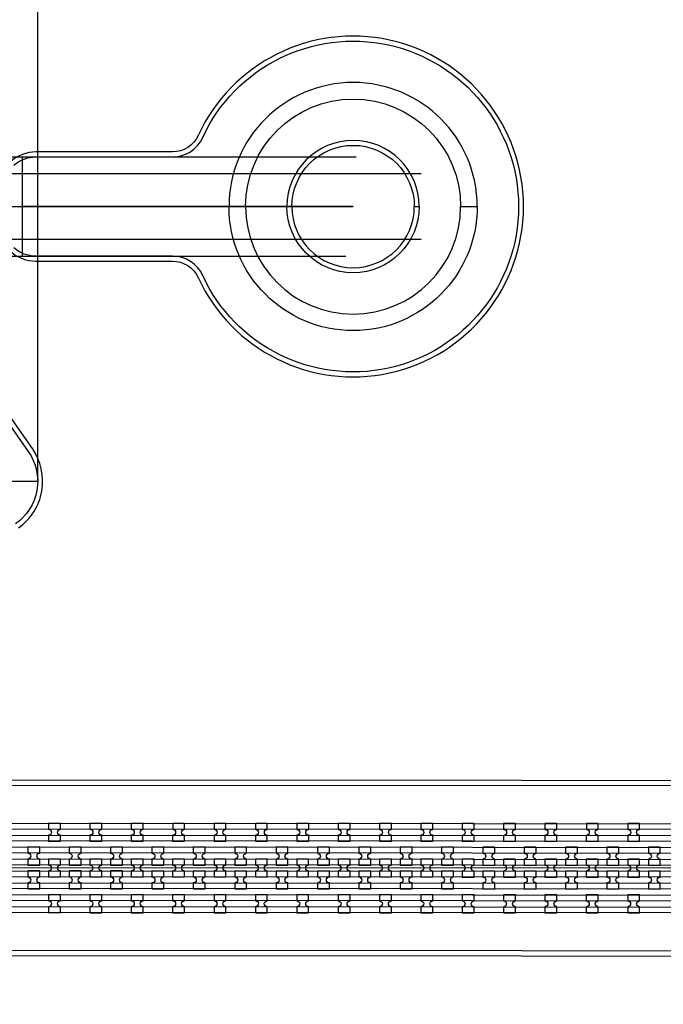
# Model space of a CAD drawing. Extents: x -63500 to 63500, y -63500 to 63500.
# Tile 90 of 256: x -22365 to -18475, y -20213 to -14260. Entities that reach past the tile are written whole.
import ezdxf

# ---------------------------------------------------------------- set-up
doc = ezdxf.new("R2010")
doc.units = 13
doc.header["$MEASUREMENT"] = 0
for name, color, linetype in [('1_Metal', 2, 'Continuous'), ('2_Electrodes', 5, 'Continuous'), ('3_Outline', 4, 'Continuous')]:
    doc.layers.add(name, color=color, linetype=linetype)

msp = doc.modelspace()

# ---------------------------------------------------------------- linework, layer by layer
for p, q in [((-22256.1, -17051.2), (-22256.1, -11890)), ((-25677.8, -15090), (-20331.9, -15090)), ((-22350, -15090), (-22350, -15690)), ((-25677.8, -15190), (-19939.4, -15190)), ((-23350, -15390), (-20350, -15390)), ((-20350, -15390), (-22350, -15390)), ((-19939.4, -15590), (-25677.8, -15590)), ((-25677.8, -15690), (-20394.9, -15690)), ((-22570.1, -17051.2), (-22256.1, -17051.2)), ((-33944.5, -18887.2), (-15444.5, -18890.3)), ((-15444.5, -19390.3), (-33944.5, -19387.2))]:
    msp.add_line(p, q)
for radius in [50000, 47500, 45000]:
    msp.add_circle((0, 0), radius)
at = {"layer": '1_Metal'}
for points in [[(-50000, 0, 1), (50000, 0), (51000, 0, -1), (-51000, 0)], [(-19600, -15390, 1), (-21100, -15390), (-21000, -15390, -1), (-19700, -15390)], [(-33944.6, -19477.2), (-33540.5, -19477.2), (-5720.5, -19481.9, 0.414214), (-3880.2, -17642.3), (-3880.2, -17142.3, 0.414214), (-5719.8, -15301.9), (-6955.1, -15301.7, 0.244698), (-6969.8, -15309.4), (-7011.2, -15280.4), (-6946.6, -15188.2), (-6933.7, -15197.3, 0.013045), (-6933.2, -15200.6, -0.091902), (-6933.6, -15244.3, 0.471648), (-6915.9, -15265.7), (-5719.8, -15265.9, -0.414214), (-3844.2, -17142.3), (-3844.2, -17642.3, -0.414214), (-5720.6, -19517.9), (-33540.5, -19513.2), (-33944.6, -19513.2)], [(-33944.5, -19405.2), (-33540.5, -19405.2), (-5720.5, -19409.9, 0.414214), (-3952.2, -17642.2), (-3952.2, -17142.2, 0.414214), (-5719.9, -15373.9), (-7006.2, -15373.7, 0.244698), (-7021, -15381.4), (-7061.8, -15352.8), (-7011.2, -15280.4), (-6969.8, -15309.4, 0.606815), (-6955.1, -15337.7), (-5719.8, -15337.9, -0.414214), (-3916.2, -17142.2), (-3916.2, -17642.2, -0.414214), (-5720.5, -19445.9), (-33540.5, -19441.2), (-33944.5, -19441.2)], [(-33944.5, -19333.2), (-33540.5, -19333.2), (-5720.5, -19337.9, 0.414214), (-4024.2, -17642.2), (-4024.2, -17142.2, 0.414214), (-5719.9, -15445.9), (-7056.5, -15445.7, 0.244698), (-7071.2, -15453.4), (-7112.2, -15424.7), (-7061.8, -15352.8), (-7021, -15381.4, 0.606815), (-7006.2, -15409.7), (-5719.9, -15409.9, -0.414214), (-3988.2, -17142.2), (-3988.2, -17642.2, -0.414214), (-5720.5, -19373.9), (-33540.5, -19369.2), (-33944.5, -19369.2)], [(-19600, -15390, -1), (-21100, -15390), (-21000, -15390, 1), (-19700, -15390)], [(-33944.5, -19261.2), (-33540.5, -19261.2), (-5720.5, -19265.9, 0.414214), (-4096.2, -17642.2), (-4096.2, -17142.2, 0.414214), (-5719.9, -15517.9), (-7106.9, -15517.7, 0.188661), (-7119.2, -15522.5, -0.063999), (-7144.1, -15540.2), (-7177, -15517.2), (-7112.2, -15424.7), (-7071.2, -15453.4, 0.606815), (-7056.5, -15481.7), (-5719.9, -15481.9, -0.414214), (-4060.2, -17142.2), (-4060.2, -17642.2, -0.414214), (-5720.5, -19301.9), (-33540.5, -19297.2), (-33944.5, -19297.2)], [(-22190.5, -19227.2), (-22118.5, -19227.2), (-22118.5, -19191.2, -0.414214), (-22136.4, -19173.2), (-22136.4, -19173.2, -0.414214), (-22118.4, -19155.2), (-22118.4, -19119.2), (-22190.4, -19119.2), (-22190.4, -19155.2, -0.414214), (-22172.4, -19173.2), (-22172.4, -19173.2, -0.414214), (-22190.5, -19191.2)], [(-21940.5, -19227.3), (-21868.5, -19227.3), (-21868.5, -19191.3, -0.414214), (-21886.4, -19173.3), (-21886.4, -19173.3, -0.414214), (-21868.4, -19155.3), (-21868.4, -19119.3), (-21940.4, -19119.3), (-21940.4, -19155.3, -0.414214), (-21922.4, -19173.3), (-21922.4, -19173.3, -0.414214), (-21940.5, -19191.3)], [(-21690.5, -19227.3), (-21618.5, -19227.3), (-21618.5, -19191.3, -0.414214), (-21636.4, -19173.3), (-21636.4, -19173.3, -0.414214), (-21618.4, -19155.3), (-21618.4, -19119.3), (-21690.4, -19119.3), (-21690.4, -19155.3, -0.414214), (-21672.4, -19173.3), (-21672.4, -19173.3, -0.414214), (-21690.5, -19191.3)], [(-21440.5, -19227.4), (-21368.5, -19227.4), (-21368.5, -19191.4, -0.414214), (-21386.4, -19173.4), (-21386.4, -19173.4, -0.414214), (-21368.4, -19155.4), (-21368.4, -19119.4), (-21440.4, -19119.4), (-21440.4, -19155.4, -0.414214), (-21422.4, -19173.4), (-21422.4, -19173.4, -0.414214), (-21440.5, -19191.4)], [(-21190.5, -19227.4), (-21118.5, -19227.4), (-21118.5, -19191.4, -0.414214), (-21136.4, -19173.4), (-21136.4, -19173.4, -0.414214), (-21118.4, -19155.4), (-21118.4, -19119.4), (-21190.4, -19119.4), (-21190.4, -19155.4, -0.414214), (-21172.4, -19173.4), (-21172.4, -19173.4, -0.414214), (-21190.5, -19191.4)], [(-20940.5, -19227.4), (-20868.5, -19227.5), (-20868.5, -19191.5, -0.414214), (-20886.4, -19173.5), (-20886.4, -19173.5, -0.414214), (-20868.4, -19155.5), (-20868.4, -19119.5), (-20940.4, -19119.4), (-20940.4, -19155.4, -0.414214), (-20922.4, -19173.4), (-20922.4, -19173.4, -0.414214), (-20940.5, -19191.4)], [(-20690.5, -19227.5), (-20618.5, -19227.5), (-20618.5, -19191.5, -0.414214), (-20636.4, -19173.5), (-20636.4, -19173.5, -0.414214), (-20618.4, -19155.5), (-20618.4, -19119.5), (-20690.4, -19119.5), (-20690.4, -19155.5, -0.414214), (-20672.4, -19173.5), (-20672.4, -19173.5, -0.414214), (-20690.5, -19191.5)], [(-20440.5, -19227.5), (-20368.5, -19227.5), (-20368.5, -19191.5, -0.414214), (-20386.4, -19173.5), (-20386.4, -19173.5, -0.414214), (-20368.4, -19155.5), (-20368.4, -19119.5), (-20440.4, -19119.5), (-20440.4, -19155.5, -0.414214), (-20422.4, -19173.5), (-20422.4, -19173.5, -0.414214), (-20440.5, -19191.5)], [(-20190.5, -19227.6), (-20118.5, -19227.6), (-20118.5, -19191.6, -0.414214), (-20136.4, -19173.6), (-20136.4, -19173.6, -0.414214), (-20118.4, -19155.6), (-20118.4, -19119.6), (-20190.4, -19119.6), (-20190.4, -19155.6, -0.414214), (-20172.4, -19173.6), (-20172.4, -19173.6, -0.414214), (-20190.5, -19191.6)], [(-19940.5, -19227.6), (-19868.5, -19227.6), (-19868.5, -19191.6, -0.414214), (-19886.4, -19173.6), (-19886.4, -19173.6, -0.414214), (-19868.4, -19155.6), (-19868.4, -19119.6), (-19940.4, -19119.6), (-19940.4, -19155.6, -0.414214), (-19922.4, -19173.6), (-19922.4, -19173.6, -0.414214), (-19940.5, -19191.6)], [(-19690.5, -19227.7), (-19618.5, -19227.7), (-19618.5, -19191.7, -0.414214), (-19636.4, -19173.7), (-19636.4, -19173.7, -0.414214), (-19618.4, -19155.7), (-19618.4, -19119.7), (-19690.4, -19119.7), (-19690.4, -19155.7, -0.414214), (-19672.4, -19173.7), (-19672.4, -19173.7, -0.414214), (-19690.5, -19191.7)], [(-19440.5, -19227.7), (-19368.5, -19227.7), (-19368.5, -19191.7, -0.414214), (-19386.4, -19173.7), (-19386.4, -19173.7, -0.414214), (-19368.4, -19155.7), (-19368.4, -19119.7), (-19440.4, -19119.7), (-19440.4, -19155.7, -0.414214), (-19422.4, -19173.7), (-19422.4, -19173.7, -0.414214), (-19440.5, -19191.7)], [(-19190.5, -19227.7), (-19118.5, -19227.8), (-19118.5, -19191.8, -0.414214), (-19136.4, -19173.8), (-19136.4, -19173.8, -0.414214), (-19118.4, -19155.8), (-19118.4, -19119.8), (-19190.4, -19119.7), (-19190.4, -19155.7, -0.414214), (-19172.4, -19173.7), (-19172.4, -19173.7, -0.414214), (-19190.5, -19191.7)], [(-18940.5, -19227.8), (-18868.5, -19227.8), (-18868.5, -19191.8, -0.414214), (-18886.4, -19173.8), (-18886.4, -19173.8, -0.414214), (-18868.4, -19155.8), (-18868.4, -19119.8), (-18940.4, -19119.8), (-18940.4, -19155.8, -0.414214), (-18922.4, -19173.8), (-18922.4, -19173.8, -0.414214), (-18940.5, -19191.8)], [(-18690.5, -19227.8), (-18618.5, -19227.8), (-18618.5, -19191.8, -0.414214), (-18636.4, -19173.8), (-18636.4, -19173.8, -0.414214), (-18618.4, -19155.8), (-18618.4, -19119.8), (-18690.4, -19119.8), (-18690.4, -19155.8, -0.414214), (-18672.4, -19173.8), (-18672.4, -19173.8, -0.414214), (-18690.5, -19191.8)], [(-22243.6, -19371.2), (-22243.6, -19335.2, -0.414214), (-22261.6, -19317.2), (-22261.6, -19317.2, -0.414214), (-22243.6, -19299.2), (-22243.6, -19263.2), (-22315.6, -19263.2), (-22315.6, -19299.2, -0.414214), (-22297.6, -19317.2), (-22297.6, -19317.2, -0.414214), (-22315.6, -19335.2), (-22315.6, -19371.2)], [(-21993.6, -19371.3), (-21993.6, -19335.3, -0.414214), (-22011.6, -19317.3), (-22011.6, -19317.3, -0.414214), (-21993.6, -19299.3), (-21993.6, -19263.3), (-22065.6, -19263.3), (-22065.6, -19299.3, -0.414214), (-22047.6, -19317.3), (-22047.6, -19317.3, -0.414214), (-22065.6, -19335.3), (-22065.6, -19371.3)], [(-21743.6, -19371.3), (-21743.6, -19335.3, -0.414214), (-21761.6, -19317.3), (-21761.6, -19317.3, -0.414214), (-21743.6, -19299.3), (-21743.6, -19263.3), (-21815.6, -19263.3), (-21815.6, -19299.3, -0.414214), (-21797.6, -19317.3), (-21797.6, -19317.3, -0.414214), (-21815.6, -19335.3), (-21815.6, -19371.3)], [(-21493.6, -19371.4), (-21493.6, -19335.4, -0.414214), (-21511.6, -19317.3), (-21511.6, -19317.3, -0.414214), (-21493.6, -19299.4), (-21493.6, -19263.4), (-21565.6, -19263.3), (-21565.6, -19299.3, -0.414214), (-21547.6, -19317.3), (-21547.6, -19317.3, -0.414214), (-21565.6, -19335.3), (-21565.6, -19371.3)], [(-21243.6, -19371.4), (-21243.6, -19335.4, -0.414214), (-21261.6, -19317.4), (-21261.6, -19317.4, -0.414214), (-21243.6, -19299.4), (-21243.6, -19263.4), (-21315.6, -19263.4), (-21315.6, -19299.4, -0.414214), (-21297.6, -19317.4), (-21297.6, -19317.4, -0.414214), (-21315.6, -19335.4), (-21315.6, -19371.4)], [(-20993.6, -19371.4), (-20993.6, -19335.4, -0.414214), (-21011.6, -19317.4), (-21011.6, -19317.4, -0.414214), (-20993.6, -19299.4), (-20993.6, -19263.4), (-21065.6, -19263.4), (-21065.6, -19299.4, -0.414214), (-21047.6, -19317.4), (-21047.6, -19317.4, -0.414214), (-21065.6, -19335.4), (-21065.6, -19371.4)], [(-20743.6, -19371.5), (-20743.6, -19335.5, -0.414214), (-20761.6, -19317.5), (-20761.6, -19317.5, -0.414214), (-20743.6, -19299.5), (-20743.6, -19263.5), (-20815.6, -19263.5), (-20815.6, -19299.5, -0.414214), (-20797.6, -19317.5), (-20797.6, -19317.5, -0.414214), (-20815.6, -19335.5), (-20815.6, -19371.5)], [(-20493.6, -19371.5), (-20493.6, -19335.5, -0.414214), (-20511.6, -19317.5), (-20511.6, -19317.5, -0.414214), (-20493.6, -19299.5), (-20493.6, -19263.5), (-20565.6, -19263.5), (-20565.6, -19299.5, -0.414214), (-20547.6, -19317.5), (-20547.6, -19317.5, -0.414214), (-20565.6, -19335.5), (-20565.6, -19371.5)], [(-20243.6, -19371.6), (-20243.6, -19335.6, -0.414214), (-20261.6, -19317.6), (-20261.6, -19317.6, -0.414214), (-20243.6, -19299.6), (-20243.6, -19263.6), (-20315.6, -19263.6), (-20315.6, -19299.6, -0.414214), (-20297.6, -19317.6), (-20297.6, -19317.6, -0.414214), (-20315.6, -19335.6), (-20315.6, -19371.6)], [(-19993.6, -19371.6), (-19993.6, -19335.6, -0.414214), (-20011.6, -19317.6), (-20011.6, -19317.6, -0.414214), (-19993.6, -19299.6), (-19993.6, -19263.6), (-20065.6, -19263.6), (-20065.6, -19299.6, -0.414214), (-20047.6, -19317.6), (-20047.6, -19317.6, -0.414214), (-20065.6, -19335.6), (-20065.6, -19371.6)], [(-19743.6, -19371.6), (-19743.6, -19335.6, -0.414214), (-19761.6, -19317.6), (-19761.6, -19317.6, -0.414214), (-19743.6, -19299.6), (-19743.6, -19263.6), (-19815.6, -19263.6), (-19815.6, -19299.6, -0.414214), (-19797.6, -19317.6), (-19797.6, -19317.6, -0.414214), (-19815.6, -19335.6), (-19815.6, -19371.6)], [(-19493.6, -19371.7), (-19493.6, -19335.7, -0.414214), (-19511.6, -19317.7), (-19511.6, -19317.7, -0.414214), (-19493.6, -19299.7), (-19493.6, -19263.7), (-19565.6, -19263.7), (-19565.6, -19299.7, -0.414214), (-19547.6, -19317.7), (-19547.6, -19317.7, -0.414214), (-19565.6, -19335.7), (-19565.6, -19371.7)], [(-19243.6, -19371.7), (-19243.6, -19335.7, -0.414214), (-19261.6, -19317.7), (-19261.6, -19317.7, -0.414214), (-19243.6, -19299.7), (-19243.6, -19263.7), (-19315.6, -19263.7), (-19315.6, -19299.7, -0.414214), (-19297.6, -19317.7), (-19297.6, -19317.7, -0.414214), (-19315.6, -19335.7), (-19315.6, -19371.7)], [(-18993.6, -19371.8), (-18993.6, -19335.8, -0.414214), (-19011.6, -19317.8), (-19011.6, -19317.8, -0.414214), (-18993.6, -19299.8), (-18993.6, -19263.8), (-19065.6, -19263.8), (-19065.6, -19299.8, -0.414214), (-19047.6, -19317.8), (-19047.6, -19317.8, -0.414214), (-19065.6, -19335.8), (-19065.6, -19371.8)], [(-18743.6, -19371.8), (-18743.6, -19335.8, -0.414214), (-18761.6, -19317.8), (-18761.6, -19317.8, -0.414214), (-18743.6, -19299.8), (-18743.6, -19263.8), (-18815.6, -19263.8), (-18815.6, -19299.8, -0.414214), (-18797.6, -19317.8), (-18797.6, -19317.8, -0.414214), (-18815.6, -19335.8), (-18815.6, -19371.8)], [(-18493.6, -19371.9), (-18493.6, -19335.9, -0.414214), (-18511.6, -19317.9), (-18511.6, -19317.9, -0.414214), (-18493.6, -19299.9), (-18493.6, -19263.9), (-18565.6, -19263.8), (-18565.6, -19299.8, -0.414214), (-18547.6, -19317.9), (-18547.6, -19317.9, -0.414214), (-18565.6, -19335.8), (-18565.6, -19371.8)], [(-22118.6, -19335.2), (-22190.6, -19335.2), (-22190.6, -19371.2, -0.414214), (-22172.6, -19389.2), (-22172.6, -19389.2, -0.414214), (-22190.6, -19407.2), (-22190.6, -19443.2), (-22118.6, -19443.2), (-22118.6, -19407.2, -0.414214), (-22136.6, -19389.2), (-22136.6, -19389.2, -0.414214), (-22118.6, -19371.2), (-22118.6, -19335.2)], [(-21868.6, -19335.3), (-21940.6, -19335.3), (-21940.6, -19371.3, -0.414214), (-21922.6, -19389.3), (-21922.6, -19389.3, -0.414214), (-21940.6, -19407.3), (-21940.6, -19443.3), (-21868.6, -19443.3), (-21868.6, -19407.3, -0.414214), (-21886.6, -19389.3), (-21886.6, -19389.3, -0.414214), (-21868.6, -19371.3), (-21868.6, -19335.3)], [(-21618.6, -19335.3), (-21690.6, -19335.3), (-21690.6, -19371.3, -0.414214), (-21672.6, -19389.3), (-21672.6, -19389.3, -0.414214), (-21690.6, -19407.3), (-21690.6, -19443.3), (-21618.6, -19443.3), (-21618.6, -19407.3, -0.414214), (-21636.6, -19389.3), (-21636.6, -19389.3, -0.414214), (-21618.6, -19371.3), (-21618.6, -19335.3)], [(-21368.6, -19335.4), (-21440.6, -19335.4), (-21440.6, -19371.4, -0.414214), (-21422.6, -19389.4), (-21422.6, -19389.4, -0.414214), (-21440.6, -19407.4), (-21440.6, -19443.4), (-21368.6, -19443.4), (-21368.6, -19407.4, -0.414214), (-21386.6, -19389.4), (-21386.6, -19389.4, -0.414214), (-21368.6, -19371.4), (-21368.6, -19335.4)], [(-21118.6, -19335.4), (-21190.6, -19335.4), (-21190.6, -19371.4, -0.414214), (-21172.6, -19389.4), (-21172.6, -19389.4, -0.414214), (-21190.6, -19407.4), (-21190.6, -19443.4), (-21118.6, -19443.4), (-21118.6, -19407.4, -0.414214), (-21136.6, -19389.4), (-21136.6, -19389.4, -0.414214), (-21118.6, -19371.4), (-21118.6, -19335.4)], [(-20868.6, -19335.5), (-20940.6, -19335.4), (-20940.6, -19371.4, -0.414214), (-20922.6, -19389.4), (-20922.6, -19389.4, -0.414214), (-20940.6, -19407.4), (-20940.6, -19443.4), (-20868.6, -19443.5), (-20868.6, -19407.5, -0.414214), (-20886.6, -19389.5), (-20886.6, -19389.5, -0.414214), (-20868.6, -19371.5), (-20868.6, -19335.5)], [(-20618.6, -19335.5), (-20690.6, -19335.5), (-20690.6, -19371.5, -0.414214), (-20672.6, -19389.5), (-20672.6, -19389.5, -0.414214), (-20690.6, -19407.5), (-20690.6, -19443.5), (-20618.6, -19443.5), (-20618.6, -19407.5, -0.414214), (-20636.6, -19389.5), (-20636.6, -19389.5, -0.414214), (-20618.6, -19371.5), (-20618.6, -19335.5)], [(-20368.6, -19335.5), (-20440.6, -19335.5), (-20440.6, -19371.5, -0.414214), (-20422.6, -19389.5), (-20422.6, -19389.5, -0.414214), (-20440.6, -19407.5), (-20440.6, -19443.5), (-20368.6, -19443.5), (-20368.6, -19407.5, -0.414214), (-20386.6, -19389.5), (-20386.6, -19389.5, -0.414214), (-20368.6, -19371.5), (-20368.6, -19335.5)], [(-20118.6, -19335.6), (-20190.6, -19335.6), (-20190.6, -19371.6, -0.414214), (-20172.6, -19389.6), (-20172.6, -19389.6, -0.414214), (-20190.6, -19407.6), (-20190.6, -19443.6), (-20118.6, -19443.6), (-20118.6, -19407.6, -0.414214), (-20136.6, -19389.6), (-20136.6, -19389.6, -0.414214), (-20118.6, -19371.6), (-20118.6, -19335.6)], [(-19868.6, -19335.6), (-19940.6, -19335.6), (-19940.6, -19371.6, -0.414214), (-19922.6, -19389.6), (-19922.6, -19389.6, -0.414214), (-19940.6, -19407.6), (-19940.6, -19443.6), (-19868.6, -19443.6), (-19868.6, -19407.6, -0.414214), (-19886.6, -19389.6), (-19886.6, -19389.6, -0.414214), (-19868.6, -19371.6), (-19868.6, -19335.6)], [(-19618.6, -19335.7), (-19690.6, -19335.7), (-19690.6, -19371.7, -0.414214), (-19672.6, -19389.7), (-19672.6, -19389.7, -0.414214), (-19690.6, -19407.7), (-19690.6, -19443.7), (-19618.6, -19443.7), (-19618.6, -19407.7, -0.414214), (-19636.6, -19389.7), (-19636.6, -19389.7, -0.414214), (-19618.6, -19371.7), (-19618.6, -19335.7)], [(-19368.6, -19335.7), (-19440.6, -19335.7), (-19440.6, -19371.7, -0.414214), (-19422.6, -19389.7), (-19422.6, -19389.7, -0.414214), (-19440.6, -19407.7), (-19440.6, -19443.7), (-19368.6, -19443.7), (-19368.6, -19407.7, -0.414214), (-19386.6, -19389.7), (-19386.6, -19389.7, -0.414214), (-19368.6, -19371.7), (-19368.6, -19335.7)], [(-19118.6, -19335.8), (-19190.6, -19335.7), (-19190.6, -19371.7, -0.414214), (-19172.6, -19389.7), (-19172.6, -19389.7, -0.414214), (-19190.6, -19407.7), (-19190.6, -19443.7), (-19118.6, -19443.8), (-19118.6, -19407.8, -0.414214), (-19136.6, -19389.8), (-19136.6, -19389.8, -0.414214), (-19118.6, -19371.8), (-19118.6, -19335.8)], [(-18868.6, -19335.8), (-18940.6, -19335.8), (-18940.6, -19371.8, -0.414214), (-18922.6, -19389.8), (-18922.6, -19389.8, -0.414214), (-18940.6, -19407.8), (-18940.6, -19443.8), (-18868.6, -19443.8), (-18868.6, -19407.8, -0.414214), (-18886.6, -19389.8), (-18886.6, -19389.8, -0.414214), (-18868.6, -19371.8), (-18868.6, -19335.8)], [(-18618.6, -19335.8), (-18690.6, -19335.8), (-18690.6, -19371.8, -0.414214), (-18672.6, -19389.8), (-18672.6, -19389.8, -0.414214), (-18690.6, -19407.8), (-18690.6, -19443.8), (-18618.6, -19443.8), (-18618.6, -19407.8, -0.414214), (-18636.6, -19389.8), (-18636.6, -19389.8, -0.414214), (-18618.6, -19371.8), (-18618.6, -19335.8)], [(-22243.6, -19407.2), (-22315.6, -19407.2), (-22315.6, -19443.2, -0.414214), (-22297.6, -19461.2), (-22297.6, -19461.2, -0.414214), (-22315.6, -19479.2), (-22315.6, -19515.2), (-22243.6, -19515.2), (-22243.6, -19479.2, -0.414214), (-22261.6, -19461.2), (-22261.6, -19461.2, -0.414214), (-22243.6, -19443.2), (-22243.6, -19407.2)], [(-21993.6, -19407.3), (-22065.6, -19407.3), (-22065.6, -19443.3, -0.414214), (-22047.6, -19461.3), (-22047.6, -19461.3, -0.414214), (-22065.6, -19479.3), (-22065.6, -19515.3), (-21993.6, -19515.3), (-21993.6, -19479.3, -0.414214), (-22011.6, -19461.3), (-22011.6, -19461.3, -0.414214), (-21993.6, -19443.3), (-21993.6, -19407.3)], [(-21743.6, -19407.3), (-21815.6, -19407.3), (-21815.6, -19443.3, -0.414214), (-21797.6, -19461.3), (-21797.6, -19461.3, -0.414214), (-21815.6, -19479.3), (-21815.6, -19515.3), (-21743.6, -19515.3), (-21743.6, -19479.3, -0.414214), (-21761.6, -19461.3), (-21761.6, -19461.3, -0.414214), (-21743.6, -19443.3), (-21743.6, -19407.3)], [(-21493.6, -19407.4), (-21565.6, -19407.3), (-21565.6, -19443.3, -0.414214), (-21547.6, -19461.3), (-21547.6, -19461.3, -0.414214), (-21565.6, -19479.3), (-21565.6, -19515.3), (-21493.6, -19515.4), (-21493.6, -19479.4, -0.414214), (-21511.6, -19461.3), (-21511.6, -19461.3, -0.414214), (-21493.6, -19443.4), (-21493.6, -19407.4)], [(-21243.6, -19407.4), (-21315.6, -19407.4), (-21315.6, -19443.4, -0.414214), (-21297.6, -19461.4), (-21297.6, -19461.4, -0.414214), (-21315.6, -19479.4), (-21315.6, -19515.4), (-21243.6, -19515.4), (-21243.6, -19479.4, -0.414214), (-21261.6, -19461.4), (-21261.6, -19461.4, -0.414214), (-21243.6, -19443.4), (-21243.6, -19407.4)], [(-20993.6, -19407.4), (-21065.6, -19407.4), (-21065.6, -19443.4, -0.414214), (-21047.6, -19461.4), (-21047.6, -19461.4, -0.414214), (-21065.6, -19479.4), (-21065.6, -19515.4), (-20993.6, -19515.4), (-20993.6, -19479.4, -0.414214), (-21011.6, -19461.4), (-21011.6, -19461.4, -0.414214), (-20993.6, -19443.4), (-20993.6, -19407.4)], [(-20743.6, -19407.5), (-20815.6, -19407.5), (-20815.6, -19443.5, -0.414214), (-20797.6, -19461.5), (-20797.6, -19461.5, -0.414214), (-20815.6, -19479.5), (-20815.6, -19515.5), (-20743.6, -19515.5), (-20743.6, -19479.5, -0.414214), (-20761.6, -19461.5), (-20761.6, -19461.5, -0.414214), (-20743.6, -19443.5), (-20743.6, -19407.5)], [(-20493.6, -19407.5), (-20565.6, -19407.5), (-20565.6, -19443.5, -0.414214), (-20547.6, -19461.5), (-20547.6, -19461.5, -0.414214), (-20565.6, -19479.5), (-20565.6, -19515.5), (-20493.6, -19515.5), (-20493.6, -19479.5, -0.414214), (-20511.6, -19461.5), (-20511.6, -19461.5, -0.414214), (-20493.6, -19443.5), (-20493.6, -19407.5)], [(-20243.6, -19407.6), (-20315.6, -19407.6), (-20315.6, -19443.6, -0.414214), (-20297.6, -19461.6), (-20297.6, -19461.6, -0.414214), (-20315.6, -19479.6), (-20315.6, -19515.6), (-20243.6, -19515.6), (-20243.6, -19479.6, -0.414214), (-20261.6, -19461.6), (-20261.6, -19461.6, -0.414214), (-20243.6, -19443.6), (-20243.6, -19407.6)], [(-19993.6, -19407.6), (-20065.6, -19407.6), (-20065.6, -19443.6, -0.414214), (-20047.6, -19461.6), (-20047.6, -19461.6, -0.414214), (-20065.6, -19479.6), (-20065.6, -19515.6), (-19993.6, -19515.6), (-19993.6, -19479.6, -0.414214), (-20011.6, -19461.6), (-20011.6, -19461.6, -0.414214), (-19993.6, -19443.6), (-19993.6, -19407.6)], [(-19743.6, -19407.6), (-19815.6, -19407.6), (-19815.6, -19443.6, -0.414214), (-19797.6, -19461.6), (-19797.6, -19461.6, -0.414214), (-19815.6, -19479.6), (-19815.6, -19515.6), (-19743.6, -19515.6), (-19743.6, -19479.6, -0.414214), (-19761.6, -19461.6), (-19761.6, -19461.6, -0.414214), (-19743.6, -19443.6), (-19743.6, -19407.6)], [(-19493.6, -19407.7), (-19565.6, -19407.7), (-19565.6, -19443.7, -0.414214), (-19547.6, -19461.7), (-19547.6, -19461.7, -0.414214), (-19565.6, -19479.7), (-19565.6, -19515.7), (-19493.6, -19515.7), (-19493.6, -19479.7, -0.414214), (-19511.6, -19461.7), (-19511.6, -19461.7, -0.414214), (-19493.6, -19443.7), (-19493.6, -19407.7)], [(-19243.6, -19407.7), (-19315.6, -19407.7), (-19315.6, -19443.7, -0.414214), (-19297.6, -19461.7), (-19297.6, -19461.7, -0.414214), (-19315.6, -19479.7), (-19315.6, -19515.7), (-19243.6, -19515.7), (-19243.6, -19479.7, -0.414214), (-19261.6, -19461.7), (-19261.6, -19461.7, -0.414214), (-19243.6, -19443.7), (-19243.6, -19407.7)], [(-18993.6, -19407.8), (-19065.6, -19407.8), (-19065.6, -19443.8, -0.414214), (-19047.6, -19461.8), (-19047.6, -19461.8, -0.414214), (-19065.6, -19479.8), (-19065.6, -19515.8), (-18993.6, -19515.8), (-18993.6, -19479.8, -0.414214), (-19011.6, -19461.8), (-19011.6, -19461.8, -0.414214), (-18993.6, -19443.8), (-18993.6, -19407.8)], [(-18743.6, -19407.8), (-18815.6, -19407.8), (-18815.6, -19443.8, -0.414214), (-18797.6, -19461.8), (-18797.6, -19461.8, -0.414214), (-18815.6, -19479.8), (-18815.6, -19515.8), (-18743.6, -19515.8), (-18743.6, -19479.8, -0.414214), (-18761.6, -19461.8), (-18761.6, -19461.8, -0.414214), (-18743.6, -19443.8), (-18743.6, -19407.8)], [(-18493.6, -19407.9), (-18565.6, -19407.8), (-18565.6, -19443.8, -0.414214), (-18547.6, -19461.9), (-18547.6, -19461.9, -0.414214), (-18565.6, -19479.8), (-18565.6, -19515.8), (-18493.6, -19515.9), (-18493.6, -19479.9, -0.414214), (-18511.6, -19461.9), (-18511.6, -19461.9, -0.414214), (-18493.6, -19443.9), (-18493.6, -19407.9)], [(-22190.6, -19659.2), (-22118.6, -19659.2), (-22118.6, -19623.2, -0.414214), (-22136.6, -19605.2), (-22136.6, -19605.2, -0.414214), (-22118.6, -19587.2), (-22118.6, -19551.2), (-22190.6, -19551.2), (-22190.6, -19587.2, -0.414214), (-22172.6, -19605.2), (-22172.6, -19605.2, -0.414214), (-22190.6, -19623.2)], [(-21940.6, -19659.3), (-21868.6, -19659.3), (-21868.6, -19623.3, -0.414214), (-21886.6, -19605.3), (-21886.6, -19605.3, -0.414214), (-21868.6, -19587.3), (-21868.6, -19551.3), (-21940.6, -19551.3), (-21940.6, -19587.3, -0.414214), (-21922.6, -19605.3), (-21922.6, -19605.3, -0.414214), (-21940.6, -19623.3)], [(-21690.6, -19659.3), (-21618.6, -19659.3), (-21618.6, -19623.3, -0.414214), (-21636.6, -19605.3), (-21636.6, -19605.3, -0.414214), (-21618.6, -19587.3), (-21618.6, -19551.3), (-21690.6, -19551.3), (-21690.6, -19587.3, -0.414214), (-21672.6, -19605.3), (-21672.6, -19605.3, -0.414214), (-21690.6, -19623.3)], [(-21440.6, -19659.4), (-21368.6, -19659.4), (-21368.6, -19623.4, -0.414214), (-21386.6, -19605.4), (-21386.6, -19605.4, -0.414214), (-21368.6, -19587.4), (-21368.6, -19551.4), (-21440.6, -19551.4), (-21440.6, -19587.4, -0.414214), (-21422.6, -19605.4), (-21422.6, -19605.4, -0.414214), (-21440.6, -19623.4)], [(-21190.6, -19659.4), (-21118.6, -19659.4), (-21118.6, -19623.4, -0.414214), (-21136.6, -19605.4), (-21136.6, -19605.4, -0.414214), (-21118.6, -19587.4), (-21118.6, -19551.4), (-21190.6, -19551.4), (-21190.6, -19587.4, -0.414214), (-21172.6, -19605.4), (-21172.6, -19605.4, -0.414214), (-21190.6, -19623.4)], [(-20940.6, -19659.4), (-20868.6, -19659.5), (-20868.6, -19623.5, -0.414214), (-20886.6, -19605.5), (-20886.6, -19605.5, -0.414214), (-20868.6, -19587.5), (-20868.6, -19551.5), (-20940.6, -19551.4), (-20940.6, -19587.4, -0.414214), (-20922.6, -19605.4), (-20922.6, -19605.4, -0.414214), (-20940.6, -19623.4)], [(-20690.6, -19659.5), (-20618.6, -19659.5), (-20618.6, -19623.5, -0.414214), (-20636.6, -19605.5), (-20636.6, -19605.5, -0.414214), (-20618.6, -19587.5), (-20618.6, -19551.5), (-20690.6, -19551.5), (-20690.6, -19587.5, -0.414214), (-20672.6, -19605.5), (-20672.6, -19605.5, -0.414214), (-20690.6, -19623.5)], [(-20440.6, -19659.5), (-20368.6, -19659.5), (-20368.6, -19623.5, -0.414214), (-20386.6, -19605.5), (-20386.6, -19605.5, -0.414214), (-20368.6, -19587.5), (-20368.6, -19551.5), (-20440.6, -19551.5), (-20440.6, -19587.5, -0.414214), (-20422.6, -19605.5), (-20422.6, -19605.5, -0.414214), (-20440.6, -19623.5)], [(-20190.6, -19659.6), (-20118.6, -19659.6), (-20118.6, -19623.6, -0.414214), (-20136.6, -19605.6), (-20136.6, -19605.6, -0.414214), (-20118.6, -19587.6), (-20118.6, -19551.6), (-20190.6, -19551.6), (-20190.6, -19587.6, -0.414214), (-20172.6, -19605.6), (-20172.6, -19605.6, -0.414214), (-20190.6, -19623.6)], [(-19940.6, -19659.6), (-19868.6, -19659.6), (-19868.6, -19623.6, -0.414214), (-19886.6, -19605.6), (-19886.6, -19605.6, -0.414214), (-19868.6, -19587.6), (-19868.6, -19551.6), (-19940.6, -19551.6), (-19940.6, -19587.6, -0.414214), (-19922.6, -19605.6), (-19922.6, -19605.6, -0.414214), (-19940.6, -19623.6)], [(-19690.6, -19659.7), (-19618.6, -19659.7), (-19618.6, -19623.7, -0.414214), (-19636.6, -19605.7), (-19636.6, -19605.7, -0.414214), (-19618.6, -19587.7), (-19618.6, -19551.7), (-19690.6, -19551.7), (-19690.6, -19587.7, -0.414214), (-19672.6, -19605.7), (-19672.6, -19605.7, -0.414214), (-19690.6, -19623.7)], [(-19440.6, -19659.7), (-19368.6, -19659.7), (-19368.6, -19623.7, -0.414214), (-19386.6, -19605.7), (-19386.6, -19605.7, -0.414214), (-19368.6, -19587.7), (-19368.6, -19551.7), (-19440.6, -19551.7), (-19440.6, -19587.7, -0.414214), (-19422.6, -19605.7), (-19422.6, -19605.7, -0.414214), (-19440.6, -19623.7)], [(-19190.6, -19659.7), (-19118.6, -19659.8), (-19118.6, -19623.8, -0.414214), (-19136.6, -19605.8), (-19136.6, -19605.8, -0.414214), (-19118.6, -19587.8), (-19118.6, -19551.8), (-19190.6, -19551.7), (-19190.6, -19587.7, -0.414214), (-19172.6, -19605.7), (-19172.6, -19605.7, -0.414214), (-19190.6, -19623.7)], [(-18940.6, -19659.8), (-18868.6, -19659.8), (-18868.6, -19623.8, -0.414214), (-18886.6, -19605.8), (-18886.6, -19605.8, -0.414214), (-18868.6, -19587.8), (-18868.6, -19551.8), (-18940.6, -19551.8), (-18940.6, -19587.8, -0.414214), (-18922.6, -19605.8), (-18922.6, -19605.8, -0.414214), (-18940.6, -19623.8)], [(-18690.6, -19659.8), (-18618.6, -19659.8), (-18618.6, -19623.8, -0.414214), (-18636.6, -19605.8), (-18636.6, -19605.8, -0.414214), (-18618.6, -19587.8), (-18618.6, -19551.8), (-18690.6, -19551.8), (-18690.6, -19587.8, -0.414214), (-18672.6, -19605.8), (-18672.6, -19605.8, -0.414214), (-18690.6, -19623.8)]]:
    msp.add_lwpolyline(points, format="xyb", close=True, dxfattribs=at)
for points in [[(-5720.5, -19157.9), (-33540.5, -19153.1), (-33944.5, -19153.1), (-33944.5, -19117.2), (-33540.5, -19117.2), (-5720.4, -19121.9, 0.414214)], [(-5720.4, -19229.9), (-33540.5, -19225.2), (-33944.5, -19225.2), (-33944.5, -19189.2), (-33540.5, -19189.2), (-5720.5, -19193.9, 0.414214)], [(-5720.6, -19589.9), (-33540.5, -19585.2), (-33944.6, -19585.2), (-33944.6, -19549.2), (-33540.5, -19549.2), (-5720.5, -19553.9, 0.414214)], [(-5720.5, -19661.9), (-33540.6, -19657.2), (-33944.6, -19657.2), (-33944.6, -19657.2), (-33944.6, -19621.2), (-33540.6, -19621.2), (-5720.6, -19625.9, 0.414214)]]:
    msp.add_lwpolyline(points, format="xyb", dxfattribs=at)
at = {"layer": '2_Electrodes'}
for points in [[(47500, 0, -1), (-47500, 0), (-51000, 0, 1), (51000, 0)], [(-20750, -15390), (-20720, -15390, -1), (-19980, -15390), (-19950, -15390, 1)], [(-20750, -15390), (-20720, -15390, 1), (-19980, -15390), (-19950, -15390, -1)], [(-3867.9, -15812.3, -0.610914), (-3770.4, -15622.3), (-3770.4, -15592.3, 0.610914), (-3892.3, -15829.7, -0.156977), (-3470, -17142.3), (-3470.1, -17642.3, -0.414214), (-5720.5, -19891.9), (-32946.4, -19887.3), (-32946.4, -19917.3), (-5720.5, -19921.9, 0.414214), (-3440.1, -17642.3), (-3440, -17142.3, 0.156977)]]:
    msp.add_lwpolyline(points, format="xyb", close=True, dxfattribs=at)
for points in [[(-22419.3, -15662.5, 0.182676), (-22267.2, -15720), (-21440.9, -15720, -0.293253), (-21286.3, -15819.1, 4.581742), (-21286.3, -14960.8, -0.293253), (-21440.9, -15060), (-22267.2, -15060, 0.182676), (-22419.3, -15117.5, -0.182676)], [(-22399.4, -15140, -0.182676), (-22267.2, -15090), (-21440.9, -15090, 0.293253), (-21259.1, -14973.3, -4.581742), (-21259.1, -15806.6, 0.293253), (-21440.9, -15690), (-22267.2, -15690, -0.182676), (-22399.4, -15640, 0.182676)], [(-23044.7, -15826), (-22312.9, -16871.1, -0.414214), (-22390, -17308.4)], [(-22372.8, -17333, 0.414214), (-22288.4, -16853.9), (-23020.1, -15808.8, -0.606815)], [(-5720.3, -18861.9), (-32946.2, -18857.3), (-32946.2, -18887.3), (-5720.3, -18891.9, 0.414214)]]:
    msp.add_lwpolyline(points, format="xyb", dxfattribs=at)
at = {"layer": '3_Outline'}
for points in [[(47500, 0, -1), (-47500, 0), (-51000, 0, 1), (51000, 0)], [(-20750, -15390), (-20720, -15390, -1), (-19980, -15390), (-19950, -15390, 1)], [(-20750, -15390), (-20720, -15390, 1), (-19980, -15390), (-19950, -15390, -1)], [(-3867.9, -15812.3, -0.610914), (-3770.4, -15622.3), (-3770.4, -15592.3, 0.610914), (-3892.3, -15829.7, -0.156977), (-3470, -17142.3), (-3470.1, -17642.3, -0.414214), (-5720.5, -19891.9), (-32946.4, -19887.3), (-32946.4, -19917.3), (-5720.5, -19921.9, 0.414214), (-3440.1, -17642.3), (-3440, -17142.3, 0.156977)]]:
    msp.add_lwpolyline(points, format="xyb", close=True, dxfattribs=at)
for points in [[(-22419.3, -15662.5, 0.182676), (-22267.2, -15720), (-21440.9, -15720, -0.293253), (-21286.3, -15819.1, 4.581742), (-21286.3, -14960.8, -0.293253), (-21440.9, -15060), (-22267.2, -15060, 0.182676), (-22419.3, -15117.5, -0.182676)], [(-22399.4, -15140, -0.182676), (-22267.2, -15090), (-21440.9, -15090, 0.293253), (-21259.1, -14973.3, -4.581742), (-21259.1, -15806.6, 0.293253), (-21440.9, -15690), (-22267.2, -15690, -0.182676), (-22399.4, -15640, 0.182676)], [(-23044.7, -15826), (-22312.9, -16871.1, -0.414214), (-22390, -17308.4)], [(-22372.8, -17333, 0.414214), (-22288.4, -16853.9), (-23020.1, -15808.8, -0.606815)], [(-5720.3, -18861.9), (-32946.2, -18857.3), (-32946.2, -18887.3), (-5720.3, -18891.9, 0.414214)]]:
    msp.add_lwpolyline(points, format="xyb", dxfattribs=at)

doc.saveas('drawing.dxf')
